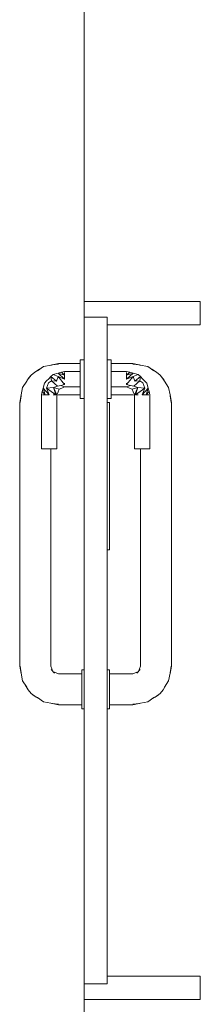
# Model space of a CAD drawing. Header units: millimetres. Extents: x 321 to 585, y -277 to 9.
# Tile 15 of 256: x 385.921 to 386.387, y -232.697 to -230.157. Entities that reach past the tile are written whole.
import ezdxf

# ---------------------------------------------------------------- set-up
doc = ezdxf.new("R2010")
doc.units = ezdxf.units.MM
doc.header["$MEASUREMENT"] = 0
doc.layers.add('IFC-Laje-Contorno', color=134, linetype='Continuous', lineweight=5)
doc.layers.add('IFC-Porta-Contorno', color=142, linetype='Continuous', lineweight=5)

msp = doc.modelspace()

# ---------------------------------------------------------------- linework, layer by layer
at = {"layer": 'IFC-Laje-Contorno', "color": 7, "lineweight": 5}
for p, q in [((386.0877, -230.8846), (386.0877, -227.513)), ((386.0877, -232.9859), (386.0877, -232.6846))]:
    msp.add_line(p, q, dxfattribs=at)
at = {"layer": 'IFC-Porta-Contorno', "color": 7, "lineweight": 5}
for p, q in [((386.0872, -230.8846), (386.3461, -230.8846)), ((386.0872, -230.9194), (386.0872, -230.8846)), ((386.3461, -230.8846), (386.3872, -230.8846)), ((386.3872, -230.9371), (386.3872, -230.8846)), ((386.0872, -230.9246), (386.0872, -230.9194)), ((386.0872, -232.423), (386.0872, -230.9246)), ((386.0872, -230.9246), (386.095, -230.9246)), ((386.095, -230.9246), (386.1472, -230.9246)), ((386.1472, -232.423), (386.1472, -230.9246)), ((386.1472, -230.9446), (386.1772, -230.9446)), ((386.1772, -230.9446), (386.3872, -230.9446)), ((386.3872, -230.9446), (386.3872, -230.9371)), ((385.983, -231.0522), (386.0026, -231.0482)), ((386.0018, -231.0485), (386.0212, -231.0446)), ((386.0018, -231.0485), (386.0041, -231.048)), ((386.0026, -231.0482), (386.0036, -231.0481)), ((386.0041, -231.048), (386.0212, -231.0459)), ((386.0212, -231.0446), (386.0772, -231.0446)), ((386.0772, -231.0346), (386.0872, -231.0346)), ((386.0772, -231.0363), (386.0772, -231.0346)), ((386.0772, -231.0413), (386.0772, -231.0363)), ((386.0772, -231.0492), (386.0772, -231.0413)), ((386.1472, -231.0346), (386.1572, -231.0346)), ((386.1572, -231.0363), (386.1572, -231.0346)), ((386.1572, -231.0413), (386.1572, -231.0363)), ((386.1572, -231.0492), (386.1572, -231.0413)), ((386.1572, -231.0446), (386.2132, -231.0446)), ((386.2132, -231.0446), (386.2327, -231.0485)), ((386.2132, -231.0459), (386.2304, -231.048)), ((386.2304, -231.048), (386.2327, -231.0485)), ((386.2309, -231.0481), (386.2319, -231.0482)), ((386.2319, -231.0482), (386.2515, -231.0522)), ((385.9406, -231.0871), (385.9505, -231.0739)), ((385.9444, -231.0823), (385.9505, -231.0739)), ((385.9505, -231.0739), (385.96, -231.0668)), ((385.96, -231.0668), (385.9726, -231.0591)), ((385.9668, -231.063), (385.983, -231.0522)), ((386.0018, -231.0781), (386.0072, -231.0726)), ((386.0072, -231.0726), (386.0203, -231.0691)), ((386.0072, -231.0726), (386.0206, -231.078)), ((386.0203, -231.0691), (386.0288, -231.0669)), ((386.0203, -231.0691), (386.0372, -231.0746)), ((386.0203, -231.0691), (386.0372, -231.0846)), ((386.0288, -231.0669), (386.033, -231.0657)), ((386.0288, -231.0669), (386.0372, -231.0746)), ((386.033, -231.0657), (386.0372, -231.0646)), ((386.0372, -231.0646), (386.0772, -231.0646)), ((386.0372, -231.0704), (386.0372, -231.0673)), ((386.0372, -231.0746), (386.0372, -231.0704)), ((386.0772, -231.0596), (386.0772, -231.0492)), ((386.0772, -231.0716), (386.0772, -231.0596)), ((386.0772, -231.0846), (386.0772, -231.0716)), ((386.1572, -231.0596), (386.1572, -231.0492)), ((386.1572, -231.0716), (386.1572, -231.0596)), ((386.1572, -231.0646), (386.1972, -231.0646)), ((386.1572, -231.0746), (386.1572, -231.0704)), ((386.1572, -231.0846), (386.1572, -231.0716)), ((386.1972, -231.0646), (386.2015, -231.0657)), ((386.1972, -231.0746), (386.2057, -231.0669)), ((386.1972, -231.0704), (386.1972, -231.0673)), ((386.1972, -231.0746), (386.2142, -231.0691)), ((386.1972, -231.0846), (386.2142, -231.0691)), ((386.1972, -231.0746), (386.1972, -231.0704)), ((386.2015, -231.0657), (386.2057, -231.0669)), ((386.2057, -231.0669), (386.2142, -231.0691)), ((386.2139, -231.078), (386.2272, -231.0726)), ((386.2142, -231.0691), (386.2272, -231.0726)), ((386.2272, -231.0726), (386.2327, -231.0781)), ((386.2515, -231.0522), (386.2677, -231.063)), ((386.2619, -231.0591), (386.2745, -231.0668)), ((386.2745, -231.0668), (386.284, -231.0739)), ((386.284, -231.0739), (386.2901, -231.0823)), ((386.284, -231.0739), (386.2939, -231.0871)), ((385.9289, -231.1063), (385.9397, -231.0901)), ((385.9377, -231.0931), (385.9406, -231.0871)), ((385.9397, -231.0901), (385.9444, -231.0823)), ((385.9818, -231.1076), (385.9853, -231.0946)), ((385.9853, -231.0946), (385.9908, -231.0891)), ((385.9906, -231.1079), (385.9953, -231.0937)), ((385.9908, -231.0891), (385.9963, -231.0836)), ((385.9953, -231.0937), (386.0032, -231.0893)), ((385.9963, -231.0836), (386.0018, -231.0781)), ((386.0018, -231.0781), (386.0032, -231.0893)), ((386.0018, -231.0781), (386.0161, -231.0894)), ((386.0032, -231.0893), (386.0161, -231.0894)), ((386.0032, -231.0893), (386.0191, -231.1026)), ((386.0161, -231.0894), (386.0206, -231.078)), ((386.0206, -231.078), (386.0372, -231.0987)), ((386.0206, -231.078), (386.0372, -231.0846)), ((386.0276, -231.1008), (386.0372, -231.0987)), ((386.0372, -231.0794), (386.0372, -231.0746)), ((386.0372, -231.0846), (386.0372, -231.0794)), ((386.0372, -231.0987), (386.0372, -231.0946)), ((386.0772, -231.0975), (386.0772, -231.0846)), ((386.0772, -231.1096), (386.0772, -231.0975)), ((386.1572, -231.0975), (386.1572, -231.0846)), ((386.1572, -231.0987), (386.1572, -231.0946)), ((386.1572, -231.1096), (386.1572, -231.0975)), ((386.1972, -231.0794), (386.1972, -231.0746)), ((386.1972, -231.0987), (386.2139, -231.078)), ((386.1972, -231.0846), (386.2139, -231.078)), ((386.1972, -231.0846), (386.1972, -231.0794)), ((386.1972, -231.0987), (386.1972, -231.0946)), ((386.1972, -231.0987), (386.2069, -231.1008)), ((386.2139, -231.078), (386.2183, -231.0894)), ((386.2154, -231.1026), (386.2313, -231.0893)), ((386.2183, -231.0894), (386.2327, -231.0781)), ((386.2183, -231.0894), (386.2313, -231.0893)), ((386.2313, -231.0893), (386.2327, -231.0781)), ((386.2313, -231.0893), (386.2392, -231.0937)), ((386.2327, -231.0781), (386.2382, -231.0836)), ((386.2382, -231.0836), (386.2492, -231.0946)), ((386.2392, -231.0937), (386.2438, -231.1079)), ((386.2492, -231.0946), (386.2527, -231.1076)), ((386.2901, -231.0823), (386.2948, -231.0901)), ((386.2939, -231.0871), (386.2968, -231.0931)), ((386.2948, -231.0901), (386.3056, -231.1063)), ((385.9212, -231.1446), (385.9251, -231.1251)), ((385.9247, -231.1274), (385.9251, -231.1251)), ((385.9251, -231.1251), (385.9289, -231.1063)), ((385.9772, -231.1246), (385.9784, -231.1203)), ((385.9772, -231.2646), (385.9772, -231.1246)), ((385.9784, -231.1203), (385.9795, -231.1161)), ((385.9795, -231.1161), (385.9818, -231.1076)), ((385.9795, -231.1161), (385.9872, -231.1246)), ((385.9799, -231.1246), (385.9831, -231.1246)), ((385.9818, -231.1076), (385.9872, -231.1246)), ((385.9818, -231.1076), (385.9972, -231.1246)), ((385.9831, -231.1246), (385.9872, -231.1246)), ((385.9872, -231.1246), (385.9921, -231.1246)), ((385.9906, -231.1079), (386.0082, -231.106)), ((385.9906, -231.1079), (385.9972, -231.1246)), ((385.9906, -231.1079), (386.0146, -231.1246)), ((385.9921, -231.1246), (385.9972, -231.1246)), ((386.0072, -231.1246), (386.0114, -231.1246)), ((386.0082, -231.106), (386.0191, -231.1026)), ((386.0082, -231.106), (386.0231, -231.1104)), ((386.0082, -231.106), (386.0146, -231.1246)), ((386.0082, -231.106), (386.0172, -231.1246)), ((386.0114, -231.1246), (386.0146, -231.1246)), ((386.0172, -231.1246), (386.0202, -231.1175)), ((386.0172, -231.1262), (386.0212, -231.1246)), ((386.0172, -231.2646), (386.0172, -231.1246)), ((386.0191, -231.1026), (386.0276, -231.1008)), ((386.0202, -231.1175), (386.0231, -231.1104)), ((386.0212, -231.1246), (386.0772, -231.1246)), ((386.0231, -231.1104), (386.0302, -231.1075)), ((386.0276, -231.1008), (386.0372, -231.1046)), ((386.0302, -231.1075), (386.0372, -231.1046)), ((386.0372, -231.1046), (386.0772, -231.1046)), ((386.0772, -231.1199), (386.0772, -231.1096)), ((386.0772, -231.1279), (386.0772, -231.1199)), ((386.1572, -231.1046), (386.1972, -231.1046)), ((386.1572, -231.1199), (386.1572, -231.1096)), ((386.1572, -231.1279), (386.1572, -231.1199)), ((386.1572, -231.1246), (386.2132, -231.1246)), ((386.1972, -231.1046), (386.2069, -231.1008)), ((386.1972, -231.1046), (386.2043, -231.1075)), ((386.2043, -231.1075), (386.2114, -231.1104)), ((386.2069, -231.1008), (386.2154, -231.1026)), ((386.2114, -231.1104), (386.2263, -231.106)), ((386.2114, -231.1104), (386.2143, -231.1175)), ((386.2132, -231.1246), (386.2172, -231.1262)), ((386.2143, -231.1175), (386.2172, -231.1246)), ((386.2154, -231.1026), (386.2263, -231.106)), ((386.2172, -231.1246), (386.2263, -231.106)), ((386.2172, -231.2646), (386.2172, -231.1246)), ((386.2199, -231.1246), (386.2263, -231.106)), ((386.2199, -231.1246), (386.2438, -231.1079)), ((386.2199, -231.1246), (386.2231, -231.1246)), ((386.2231, -231.1246), (386.2272, -231.1246)), ((386.2263, -231.106), (386.2438, -231.1079)), ((386.2372, -231.1246), (386.2527, -231.1076)), ((386.2372, -231.1246), (386.2438, -231.1079)), ((386.2372, -231.1246), (386.2424, -231.1246)), ((386.2424, -231.1246), (386.2472, -231.1246)), ((386.2472, -231.1246), (386.2527, -231.1076)), ((386.2472, -231.1246), (386.255, -231.1161)), ((386.2472, -231.1246), (386.2514, -231.1246)), ((386.2514, -231.1246), (386.2546, -231.1246)), ((386.2527, -231.1076), (386.255, -231.1161)), ((386.255, -231.1161), (386.2561, -231.1203)), ((386.2561, -231.1203), (386.2572, -231.1246)), ((386.2572, -231.2646), (386.2572, -231.1246)), ((386.3056, -231.1063), (386.3094, -231.1251)), ((386.3094, -231.1251), (386.3098, -231.1274)), ((386.3094, -231.1251), (386.3132, -231.1446)), ((385.9212, -231.4569), (385.9212, -231.1446)), ((385.9226, -231.1446), (385.9247, -231.1274)), ((386.0772, -231.1329), (386.0772, -231.1279)), ((386.0772, -231.1346), (386.0772, -231.1329)), ((386.0772, -231.1346), (386.0872, -231.1346)), ((386.1472, -231.1346), (386.1572, -231.1346)), ((386.1472, -231.1446), (386.1501, -231.1446)), ((386.1501, -231.1446), (386.1532, -231.1446)), ((386.1532, -231.3463), (386.1532, -231.1446)), ((386.1572, -231.1329), (386.1572, -231.1279)), ((386.1572, -231.1346), (386.1572, -231.1329)), ((386.3098, -231.1274), (386.3119, -231.1446)), ((386.3132, -231.4569), (386.3132, -231.1446)), ((385.9772, -231.2646), (385.9779, -231.2646)), ((385.9779, -231.2646), (385.9799, -231.2646)), ((385.9799, -231.2646), (385.9831, -231.2646)), ((385.9831, -231.2646), (385.9872, -231.2646)), ((385.9872, -231.2646), (385.9921, -231.2646)), ((385.9921, -231.2646), (385.9972, -231.2646)), ((385.9972, -231.2646), (386.0024, -231.2646)), ((386.0012, -231.4569), (386.0012, -231.2646)), ((386.0024, -231.2646), (386.0072, -231.2646)), ((386.0072, -231.2646), (386.0114, -231.2646)), ((386.0114, -231.2646), (386.0146, -231.2646)), ((386.0146, -231.2646), (386.0166, -231.2646)), ((386.0166, -231.2646), (386.0172, -231.2646)), ((386.2172, -231.2646), (386.2179, -231.2646)), ((386.2179, -231.2646), (386.2199, -231.2646)), ((386.2199, -231.2646), (386.2231, -231.2646)), ((386.2231, -231.2646), (386.2272, -231.2646)), ((386.2272, -231.2646), (386.2321, -231.2646)), ((386.2321, -231.2646), (386.2372, -231.2646)), ((386.2332, -231.4569), (386.2332, -231.2646)), ((386.2372, -231.2646), (386.2424, -231.2646)), ((386.2424, -231.2646), (386.2472, -231.2646)), ((386.2472, -231.2646), (386.2514, -231.2646)), ((386.2514, -231.2646), (386.2546, -231.2646)), ((386.2546, -231.2646), (386.2566, -231.2646)), ((386.2566, -231.2646), (386.2572, -231.2646)), ((386.1532, -231.5246), (386.1532, -231.3463)), ((385.9212, -231.5123), (385.9212, -231.4569)), ((386.0012, -231.5123), (386.0012, -231.4569)), ((386.2332, -231.5123), (386.2332, -231.4569)), ((386.3132, -231.5123), (386.3132, -231.4569)), ((385.9212, -231.8246), (385.9212, -231.5123)), ((386.0012, -231.8246), (386.0012, -231.5123)), ((386.1472, -231.5246), (386.1504, -231.5246)), ((386.1504, -231.5246), (386.1532, -231.5246)), ((386.2332, -231.8246), (386.2332, -231.5123)), ((386.3132, -231.8246), (386.3132, -231.5123)), ((385.9212, -231.8246), (385.9251, -231.8441)), ((385.9226, -231.8246), (385.9247, -231.8417)), ((386.0012, -231.8246), (386.0071, -231.8387)), ((386.0028, -231.8339), (386.0107, -231.8427)), ((386.0812, -231.8346), (386.0872, -231.8346)), ((386.0812, -231.8363), (386.0812, -231.8346)), ((386.0812, -231.8413), (386.0812, -231.8363)), ((386.1472, -231.8346), (386.1532, -231.8346)), ((386.1532, -231.8363), (386.1532, -231.8346)), ((386.1532, -231.8413), (386.1532, -231.8363)), ((386.2237, -231.8427), (386.2317, -231.8339)), ((386.2274, -231.8387), (386.2332, -231.8246)), ((386.3094, -231.8441), (386.3132, -231.8246)), ((386.3098, -231.8417), (386.3119, -231.8246)), ((385.9247, -231.8417), (385.9251, -231.8441)), ((385.9247, -231.8422), (385.9249, -231.8432)), ((385.9249, -231.8432), (385.9289, -231.8628)), ((386.0071, -231.8387), (386.0212, -231.8446)), ((386.0212, -231.8446), (386.0812, -231.8446)), ((386.0812, -231.8492), (386.0812, -231.8413)), ((386.0812, -231.8596), (386.0812, -231.8492)), ((386.0812, -231.8716), (386.0812, -231.8596)), ((386.1532, -231.8492), (386.1532, -231.8413)), ((386.1532, -231.8446), (386.2132, -231.8446)), ((386.1532, -231.8499), (386.1532, -231.8459)), ((386.1532, -231.8596), (386.1532, -231.8492)), ((386.1532, -231.8646), (386.1532, -231.8563)), ((386.1532, -231.8716), (386.1532, -231.8596)), ((386.2132, -231.8446), (386.2274, -231.8387)), ((386.3056, -231.8628), (386.3096, -231.8432)), ((386.3094, -231.8441), (386.3098, -231.8417)), ((386.3096, -231.8432), (386.3097, -231.8422)), ((385.9289, -231.8628), (385.9397, -231.8791)), ((385.9358, -231.8733), (385.9435, -231.8858)), ((385.9435, -231.8858), (385.9505, -231.8953)), ((386.0812, -231.8846), (386.0812, -231.8716)), ((386.0812, -231.8975), (386.0812, -231.8846)), ((386.1532, -231.8742), (386.1532, -231.8646)), ((386.1532, -231.8846), (386.1532, -231.8716)), ((386.1532, -231.8975), (386.1532, -231.8846)), ((386.284, -231.8953), (386.291, -231.8858)), ((386.291, -231.8858), (386.2987, -231.8733)), ((386.2948, -231.8791), (386.3056, -231.8628)), ((385.9505, -231.8953), (385.9589, -231.9015)), ((385.9505, -231.8953), (385.9637, -231.9053)), ((385.9589, -231.9015), (385.9668, -231.9061)), ((385.9637, -231.9053), (385.9697, -231.9081)), ((385.9668, -231.9061), (385.983, -231.917)), ((386.0812, -231.9096), (386.0812, -231.8975)), ((386.0812, -231.9199), (386.0812, -231.9096)), ((386.1532, -231.9046), (386.1532, -231.8949)), ((386.1532, -231.9096), (386.1532, -231.8975)), ((386.1532, -231.9129), (386.1532, -231.9046)), ((386.1532, -231.9199), (386.1532, -231.9096)), ((386.2515, -231.917), (386.2677, -231.9061)), ((386.2648, -231.9081), (386.2708, -231.9053)), ((386.2677, -231.9061), (386.2756, -231.9015)), ((386.2708, -231.9053), (386.284, -231.8953)), ((386.2756, -231.9015), (386.284, -231.8953)), ((385.983, -231.917), (386.0018, -231.9207)), ((386.0018, -231.9207), (386.0041, -231.9211)), ((386.0018, -231.9207), (386.0212, -231.9246)), ((386.0041, -231.9211), (386.0212, -231.9232)), ((386.0212, -231.9246), (386.0812, -231.9246)), ((386.0812, -231.9279), (386.0812, -231.9199)), ((386.0812, -231.9329), (386.0812, -231.9279)), ((386.0812, -231.9346), (386.0812, -231.9329)), ((386.0812, -231.9346), (386.0872, -231.9346)), ((386.1472, -231.9346), (386.1532, -231.9346)), ((386.1532, -231.9232), (386.1532, -231.9192)), ((386.1532, -231.9279), (386.1532, -231.9199)), ((386.1532, -231.9246), (386.2132, -231.9246)), ((386.1532, -231.9329), (386.1532, -231.9279)), ((386.1532, -231.9346), (386.1532, -231.9329)), ((386.2132, -231.9246), (386.2327, -231.9207)), ((386.2132, -231.9232), (386.2304, -231.9211)), ((386.2304, -231.9211), (386.2327, -231.9207)), ((386.2327, -231.9207), (386.2515, -231.917)), ((386.0872, -232.6446), (386.0872, -232.423)), ((386.1472, -232.6446), (386.1472, -232.423)), ((386.0872, -232.6497), (386.0872, -232.6446)), ((386.0872, -232.6446), (386.1395, -232.6446)), ((386.1395, -232.6446), (386.1472, -232.6446)), ((386.1472, -232.6246), (386.3573, -232.6246)), ((386.3573, -232.6246), (386.3872, -232.6246)), ((386.3872, -232.6321), (386.3872, -232.6246)), ((386.3872, -232.6846), (386.3872, -232.6321)), ((386.0872, -232.6846), (386.0872, -232.6497)), ((386.0872, -232.6846), (386.1284, -232.6846)), ((386.1284, -232.6846), (386.3872, -232.6846))]:
    msp.add_line(p, q, dxfattribs=at)

doc.saveas('drawing.dxf')
